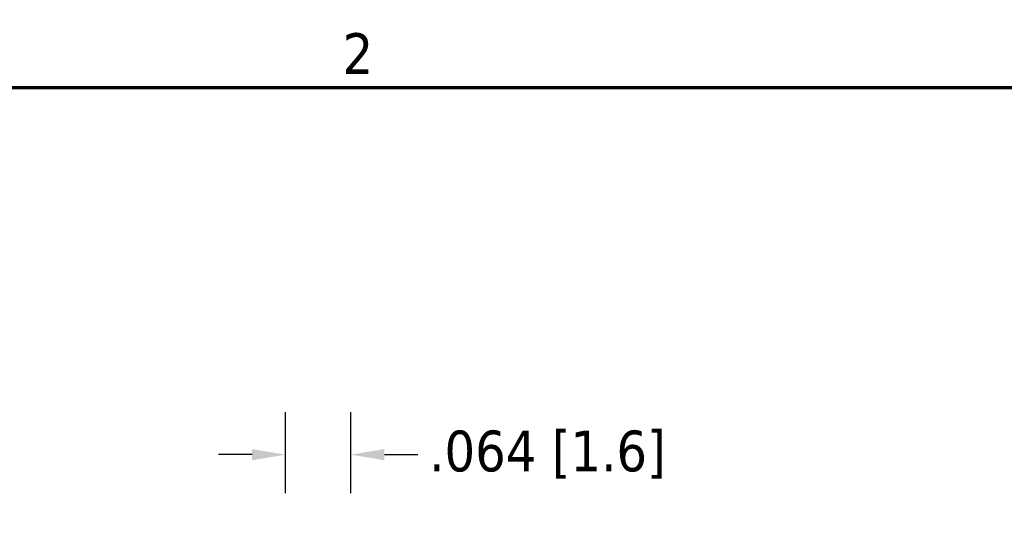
# Model space of a CAD drawing. Header units: inches. Extents: x 0.2 to 10.9, y 0.3 to 8.6.
# Tile 14 of 17: x 1.8 to 4.7, y 7.1 to 8.5. Entities that reach past the tile are written whole.
import ezdxf

# ---------------------------------------------------------------- set-up
doc = ezdxf.new("R2010")
doc.units = ezdxf.units.IN
doc.header["$MEASUREMENT"] = 0
doc.layers.add('Border (ANSI)', color=7, linetype='Continuous', lineweight=70)
doc.layers.add('Dimensions', color=250, linetype='Continuous')
doc.styles.add('Note Text (ANSI)', font='tahoma.ttf')
doc.dimstyles.new('Default (ANSI)', dxfattribs={"dimtxt": 0.12, "dimasz": 0.098425, "dimexe": 0.125, "dimexo": 0.125, "dimgap": 0.031496, "dimtad": 0, "dimtih": 1, "dimtoh": 1, "dimrnd": 1e-08, "dimzin": 4, "dimdsep": 46, "dimtxsty": 'Note Text (ANSI)', "dimcen": 0.09, "dimdle": 0.393701, "dimclrd": 256, "dimclre": 256, "dimclrt": 256, "dimadec": 0, "dimazin": 1, "dimtfac": 1, "dimtofl": 0, "dimtmove": 0, "dimatfit": 3, "dimfxl": 1, "dimtolj": 1, "dimtzin": 4, "dimlwd": -1, "dimlwe": -1, "dimarcsym": 0})

# ---------------------------------------------------------------- blocks, each defined once
blk = doc.blocks.new('new block')
at = {"layer": 'Border (ANSI)', "flags": 128}
blk.add_lwpolyline([(0, 0), (0, 7.74), (10.24, 7.74), (10.24, 0), (0, 0)], dxfattribs=at)
at = {"layer": 'Border (ANSI)', "insert": (2.3336, 7.78), "char_height": 0.12, "attachment_point": 7, "style": 'Note Text (ANSI)'}
blk.add_mtext('2', dxfattribs=at)
blk = doc.blocks.new('*D13')
at = {"layer": 'Defpoints', "color": 0, "transparency": 16777216}
for p in [(2.7675, 7.2498), (2.5755, 7.0114), (2.7675, 7.0114)]:
    blk.add_point(p, dxfattribs=at)
at = {"layer": 'Dimensions', "transparency": 16777216}
for p, q in [((2.5755, 7.1364), (2.5755, 7.3748)), ((2.7675, 7.1364), (2.7675, 7.3748)), ((2.4771, 7.2498), (2.3787, 7.2498)), ((2.866, 7.2498), (2.9644, 7.2498))]:
    blk.add_line(p, q, dxfattribs=at)
for points in [[(2.4771, 7.2662), (2.4771, 7.2334), (2.5755, 7.2498)], [(2.866, 7.2662), (2.866, 7.2334), (2.7675, 7.2498)]]:
    blk.add_solid(points, dxfattribs=at)
at = {"layer": 'Dimensions', "transparency": 16777216, "insert": (3.3457, 7.2498), "char_height": 0.12, "attachment_point": 5, "style": 'Note Text (ANSI)'}
blk.add_mtext('\\A1;.064 [1.6]', dxfattribs=at)

msp = doc.modelspace()

# ---------------------------------------------------------------- block references
at = {"layer": 'Dimensions'}
msp.add_blockref('new block', (0.4096, 0.5887), dxfattribs=at)

# ---------------------------------------------------------------- dimensions: what is measured, and where the dimension line sits
dim = msp.add_linear_dim(base=(2.7675, 7.2498), p1=(2.5755, 7.0114), p2=(2.7675, 7.0114), dimstyle='Default (ANSI)', override={"dimdec": 3, "dimlfac": 0.333333}, dxfattribs=at)
dim.commit()
dim.dimension.update_dxf_attribs({"geometry": '*D13', "text_midpoint": (3.3457, 7.2498)})

doc.saveas('drawing.dxf')
